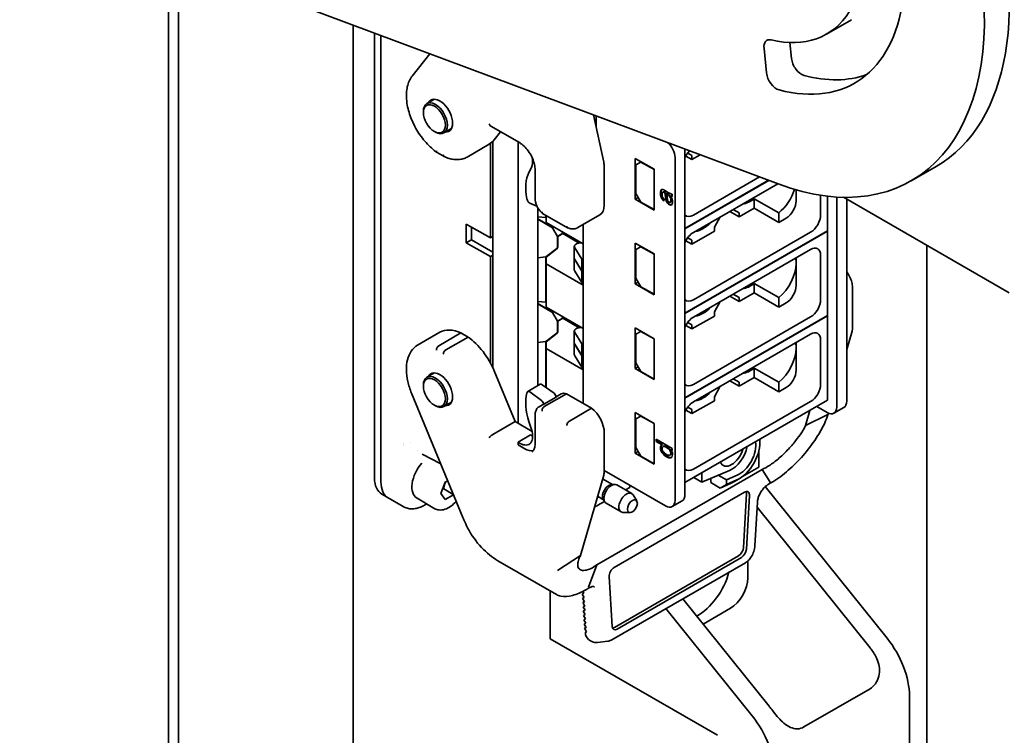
# Model space of a CAD drawing. Header units: millimetres. Extents: x 0 to 7128, y 0 to 5040.
# Tile 6 of 95: x 792 to 904, y 594 to 675. Entities that reach past the tile are written whole.
import ezdxf

# ---------------------------------------------------------------- set-up
doc = ezdxf.new("R2010")
doc.units = ezdxf.units.MM
doc.header["$LTSCALE"] = 12
doc.layers.add('Spigoli visibili(ISO)', color=7, linetype='Continuous', lineweight=35)

msp = doc.modelspace()

# ---------------------------------------------------------------- linework, layer by layer
at = {"layer": 'Spigoli visibili(ISO)'}
for p, q in [((877.995, 656.1367), (792.028, 688.2664)), ((808.8781, 681.9687), (808.8781, 342.812)), ((810.0095, 342.1588), (810.0095, 681.5459)), ((829.8085, 556.0635), (829.8085, 674.1461)), ((883.4834, 673.1227), (886.3119, 674.7557)), ((832.2466, 622.7974), (832.2466, 673.2349)), ((832.9763, 672.9622), (832.9763, 622.363)), ((879.3227, 672.1545), (879.5114, 670.346)), ((836.5017, 668.3346), (838.5147, 670.8922)), ((876.683, 668.713), (876.3922, 671.5003)), ((839.0361, 665.7355), (838.1823, 665.2425)), ((837.7847, 664.233), (837.7847, 664.3636)), ((857.0604, 663.9609), (858.2211, 658.6163)), ((857.3656, 662.5553), (857.3656, 663.8468)), ((839.0292, 662.0774), (839.1423, 662.0121)), ((840.9561, 662.4099), (840.1023, 661.917)), ((848.6721, 660.8165), (845.4181, 662.6952)), ((846.5337, 662.0511), (845.8058, 661.1263)), ((845.3931, 660.7316), (845.3931, 650.0259)), ((845.6618, 660.9618), (845.6618, 635.2762)), ((848.5426, 660.8913), (848.5426, 628.9828)), ((840.1317, 659.2389), (839.3368, 659.6979)), ((842.7343, 659.1873), (845.2477, 660.6384)), ((867.4348, 620.9081), (867.4348, 659.7995)), ((867.7392, 659.627), (868.2155, 659.3521)), ((861.778, 659.0353), (861.778, 654.3976)), ((863.9276, 657.7942), (861.778, 659.0353)), ((861.8798, 658.2906), (862.4455, 658.6172)), ((862.4738, 658.6336), (862.4455, 658.6172)), ((862.4455, 658.6172), (863.9276, 657.7615)), ((866.3035, 659.1463), (866.3035, 620.2549)), ((867.5306, 659.2902), (868.2155, 658.8948)), ((868.2155, 658.8948), (869.1585, 659.4393)), ((868.2155, 659.3521), (868.2155, 658.8948)), ((850.0393, 657.9832), (849.7517, 657.4345)), ((850.452, 654.4677), (850.452, 657.7336)), ((858.2869, 658.0382), (858.2869, 653.7306)), ((861.8798, 655.0573), (861.8798, 658.2906)), ((863.9276, 653.1565), (863.9276, 657.7942)), ((895.9119, 658.128), (893.0834, 656.495)), ((876.9019, 656.5452), (867.4348, 651.0793)), ((867.4348, 651.0467), (876.9363, 656.5323)), ((875.8889, 656.9238), (868.3852, 652.5915)), ((864.9728, 655.2297), (864.9162, 655.197)), ((865.1463, 655.3877), (865.4427, 655.2166)), ((865.1602, 655.1204), (865.2167, 655.153)), ((868.3852, 650.6319), (877.9493, 656.1537)), ((880.0383, 655.4635), (880.0383, 654.2245)), ((849.5192, 654.4526), (849.5358, 654.3716)), ((862.14, 654.6066), (861.778, 654.3976)), ((861.778, 654.3976), (863.9276, 653.1565)), ((862.4455, 654.0775), (861.8798, 655.0573)), ((863.9276, 653.2218), (862.4455, 654.0775)), ((865.0847, 654.4052), (865.0551, 654.1715)), ((865.3343, 655.0198), (865.3909, 655.0525)), ((865.4158, 654.9728), (865.3343, 655.0198)), ((865.3909, 655.0525), (865.4724, 655.0054)), ((865.8348, 654.0813), (865.7782, 654.0487)), ((865.8307, 654.7546), (865.8873, 654.7873)), ((865.9923, 654.9805), (865.9923, 654.7126)), ((875.2866, 654.464), (875.2866, 653.3753)), ((875.2866, 654.464), (878.0584, 652.8637)), ((882.8102, 652.6241), (882.8102, 654.8524)), ((883.6021, 654.7457), (883.6021, 650.8115)), ((884.6317, 630.8367), (884.6317, 654.655)), ((885.4123, 654.6241), (904.1961, 643.7792)), ((885.763, 631.4899), (885.763, 654.4216)), ((849.8467, 653.9534), (850.6604, 653.6103)), ((850.7488, 653.4407), (850.7488, 633.2594)), ((872.5147, 653.0161), (873.5895, 652.3955)), ((872.9107, 653.2447), (873.5895, 652.8528)), ((873.5895, 652.3955), (875.2866, 653.3753)), ((878.0584, 651.775), (875.2866, 653.3753)), ((878.0584, 652.8637), (878.0584, 651.775)), ((851.6664, 652.3249), (850.7488, 652.4183)), ((852.43, 651.2051), (850.7488, 652.1757)), ((850.7488, 652.1431), (852.43, 651.1724)), ((854.1324, 651.1556), (851.2946, 652.794)), ((851.6664, 652.5794), (851.6664, 652.3249)), ((851.6975, 652.3365), (851.6664, 652.3249)), ((851.6975, 652.5614), (851.6975, 651.7689)), ((851.6975, 651.7689), (855.8949, 649.3455)), ((855.2764, 651.1808), (857.7898, 652.6319)), ((870.7611, 651.2198), (871.4399, 652.3955)), ((873.5895, 652.8528), (873.5895, 652.3955)), ((878.0584, 651.775), (878.9069, 652.2649)), ((842.6473, 651.5759), (842.6473, 649.453)), ((842.6473, 651.5759), (845.3931, 650.0259)), ((843.2435, 649.7973), (843.2435, 651.2393)), ((852.43, 651.2051), (852.552, 651.2755)), ((852.43, 651.1724), (852.5803, 651.2592)), ((852.9957, 650.1926), (852.43, 651.1724)), ((853.4705, 650.7452), (853.5925, 650.5339)), ((855.8949, 651.5378), (855.8949, 631.2463)), ((883.6021, 650.8115), (867.4348, 641.4773)), ((867.4348, 641.4447), (883.6021, 650.7789)), ((868.2155, 649.2928), (870.7611, 650.7625)), ((881.6788, 650.6645), (868.3852, 642.9895)), ((870.7611, 650.7625), (870.7611, 651.2198)), ((883.5738, 650.7952), (883.6021, 650.7789)), ((883.6021, 650.7789), (883.6021, 641.2095)), ((842.6473, 649.453), (843.2435, 649.7973)), ((843.2435, 649.7973), (845.6618, 648.4011)), ((845.3931, 650.0259), (845.6618, 650.181)), ((853.5911, 650.5364), (852.9957, 650.1926)), ((852.9957, 649.0122), (852.9957, 650.1926)), ((853.5925, 650.5012), (853.0268, 650.1746)), ((853.0268, 650.1746), (853.0268, 648.9942)), ((855.4869, 649.4402), (853.5925, 650.5339)), ((853.6208, 650.5176), (853.5925, 650.5012)), ((853.5925, 650.5012), (855.44, 649.4346)), ((867.5306, 649.6882), (868.2155, 649.2928)), ((867.7392, 650.025), (868.2155, 649.7501)), ((868.2155, 649.7501), (868.2155, 649.2928)), ((842.6473, 649.453), (845.3931, 647.903)), ((851.6664, 647.8644), (852.9022, 648.8295)), ((852.9333, 648.8116), (851.6975, 647.8464)), ((854.888, 649.0304), (854.888, 647.724)), ((855.7498, 647.5901), (854.9314, 648.8882)), ((861.778, 649.4333), (861.778, 644.7956)), ((863.9276, 648.1922), (861.778, 649.4333)), ((861.8798, 648.6886), (862.4455, 649.0152)), ((861.8798, 645.4553), (861.8798, 648.6886)), ((862.4738, 649.0316), (862.4455, 649.0152)), ((862.4455, 649.0152), (863.9276, 648.1595)), ((868.3852, 641.0299), (881.6788, 648.705)), ((894.8623, 649.1681), (894.8623, 391.1486)), ((845.3931, 647.903), (845.6618, 648.0582)), ((845.3931, 647.903), (845.3931, 635.8167)), ((850.7488, 647.771), (851.6664, 647.8644)), ((851.6664, 647.8644), (851.6664, 642.7229)), ((851.6975, 647.8464), (851.6975, 647.078)), ((854.888, 646.385), (854.888, 647.6914)), ((855.7498, 646.2837), (854.9314, 647.5819)), ((854.9314, 647.5492), (855.7498, 646.251)), ((855.8949, 647.5063), (855.7498, 647.5901)), ((855.7498, 647.5901), (855.7498, 646.2837)), ((863.9276, 643.5545), (863.9276, 648.1922)), ((880.0383, 647.7578), (880.0383, 647.1373)), ((882.8102, 643.0221), (882.8102, 648.0518)), ((855.8949, 644.6547), (851.6975, 647.078)), ((851.6975, 647.078), (851.6975, 642.1669)), ((854.9314, 646.2428), (855.7498, 644.9446)), ((855.8949, 646.1999), (855.7498, 646.2837)), ((855.7498, 646.251), (855.8949, 646.1673)), ((855.7498, 646.251), (855.7498, 644.9446)), ((880.0383, 647.1373), (880.0383, 644.6225)), ((862.4455, 644.4755), (861.8798, 645.4553)), ((855.7498, 644.9446), (855.8949, 644.8609)), ((862.14, 645.0046), (861.778, 644.7956)), ((861.778, 644.7956), (863.9276, 643.5545)), ((863.9276, 643.6198), (862.4455, 644.4755)), ((875.2866, 644.862), (875.2866, 643.7733)), ((875.2866, 644.862), (878.0584, 643.2617)), ((886.4376, 639.9702), (886.4376, 644.2778)), ((851.6664, 642.7229), (850.7488, 642.8163)), ((872.5147, 643.4141), (873.5895, 642.7935)), ((872.9107, 643.6427), (873.5895, 643.2508)), ((873.5895, 642.7935), (875.2866, 643.7733)), ((873.5895, 643.2508), (873.5895, 642.7935)), ((878.0584, 642.173), (875.2866, 643.7733)), ((878.0584, 643.2617), (878.0584, 642.173)), ((852.43, 641.6031), (850.7488, 642.5737)), ((850.7488, 642.5411), (852.43, 641.5704)), ((851.6975, 642.7345), (851.6664, 642.7229)), ((851.6975, 642.1669), (855.8949, 639.7435)), ((870.7611, 641.6178), (871.4399, 642.7935)), ((878.0584, 642.173), (878.9069, 642.6629)), ((852.43, 641.6031), (852.552, 641.6735)), ((852.43, 641.5704), (852.5803, 641.6572)), ((852.9957, 640.5906), (852.43, 641.5704)), ((853.5911, 640.9344), (852.9957, 640.5906)), ((852.9957, 639.4102), (852.9957, 640.5906)), ((853.5925, 640.8992), (853.0268, 640.5726)), ((853.4705, 641.1432), (853.5925, 640.9319)), ((855.4869, 639.8382), (853.5925, 640.9319)), ((853.6208, 640.9156), (853.5925, 640.8992)), ((853.5925, 640.8992), (855.44, 639.8326)), ((883.6021, 641.2095), (867.4348, 631.8753)), ((867.4348, 631.8427), (883.6021, 641.1769)), ((868.2155, 639.6908), (870.7611, 641.1605)), ((881.6788, 641.0625), (868.3852, 633.3875)), ((870.7611, 641.1605), (870.7611, 641.6178)), ((883.5738, 641.1932), (883.6021, 641.1769)), ((883.6021, 641.1769), (883.6021, 631.6075)), ((853.0268, 640.5726), (853.0268, 639.3922)), ((861.778, 639.8313), (861.778, 635.1936)), ((863.9276, 638.5902), (861.778, 639.8313)), ((867.5306, 640.0862), (868.2155, 639.6908)), ((867.7392, 640.423), (868.2155, 640.1481)), ((868.2155, 640.1481), (868.2155, 639.6908)), ((837.1343, 637.8599), (839.6477, 639.311)), ((842.046, 639.242), (839.5326, 637.7908)), ((840.336, 637.327), (842.8494, 638.7781)), ((842.8494, 638.7781), (842.046, 639.242)), ((851.6664, 638.2624), (852.9022, 639.2275)), ((852.9333, 639.2096), (851.6975, 638.2444)), ((854.888, 639.4284), (854.888, 638.122)), ((855.7498, 637.9881), (854.9314, 639.2862)), ((861.8798, 639.0866), (862.4455, 639.4132)), ((861.8798, 635.8533), (861.8798, 639.0866)), ((862.4738, 639.4296), (862.4455, 639.4132)), ((862.4455, 639.4132), (863.9276, 638.5575)), ((863.9276, 633.9525), (863.9276, 638.5902)), ((868.3852, 631.4279), (881.6788, 639.103)), ((882.8102, 633.4201), (882.8102, 638.4498)), ((885.763, 637.3568), (886.367, 639.4403)), ((850.7488, 638.169), (851.6664, 638.2624)), ((851.6664, 638.2624), (851.6664, 633.1209)), ((851.6975, 638.2444), (851.6975, 637.476)), ((855.8949, 635.0527), (851.6975, 637.476)), ((851.6975, 637.476), (851.6975, 633.0513)), ((854.888, 636.783), (854.888, 638.0894)), ((855.7498, 636.6817), (854.9314, 637.9799)), ((854.9314, 637.9472), (855.7498, 636.649)), ((855.8949, 637.9043), (855.7498, 637.9881)), ((855.7498, 637.9881), (855.7498, 636.6817)), ((880.0383, 638.1558), (880.0383, 637.5353)), ((880.0383, 637.5353), (880.0383, 635.0205)), ((854.9314, 636.6408), (855.7498, 635.3426)), ((855.8949, 636.5979), (855.7498, 636.6817)), ((855.7498, 636.649), (855.8949, 636.5653)), ((855.7498, 636.649), (855.7498, 635.3426)), ((855.7498, 635.3426), (855.8949, 635.2589)), ((862.14, 635.4026), (861.778, 635.1936)), ((861.778, 635.1936), (863.9276, 633.9525)), ((862.4455, 634.8735), (861.8798, 635.8533)), ((875.2866, 635.26), (875.2866, 634.1713)), ((875.2866, 635.26), (878.0584, 633.6597)), ((839.0361, 634.7086), (838.1823, 634.2157)), ((845.8058, 634.9454), (848.1774, 629.1936)), ((863.9276, 634.0178), (862.4455, 634.8735)), ((872.9107, 634.0407), (873.5895, 633.6488)), ((873.5895, 633.1915), (875.2866, 634.1713)), ((878.0584, 632.571), (875.2866, 634.1713)), ((837.7847, 633.2061), (837.7847, 633.3367)), ((851.0217, 633.417), (849.6074, 632.6005)), ((851.2594, 633.3724), (852.5881, 632.3985)), ((851.6664, 633.1209), (851.5923, 633.1284)), ((851.6975, 633.1325), (851.6664, 633.1209)), ((870.7611, 632.0158), (871.4399, 633.1915)), ((872.5147, 633.8121), (873.5895, 633.1915)), ((873.5895, 633.6488), (873.5895, 633.1915)), ((878.0584, 633.6597), (878.0584, 632.571)), ((878.0584, 632.571), (878.9069, 633.0609)), ((836.4462, 632.408), (842.2574, 618.3144)), ((849.5177, 632.4349), (849.5343, 632.4967)), ((849.8452, 632.5559), (851.1739, 631.582)), ((852.832, 631.9639), (851.4178, 631.1474)), ((853.9999, 632.3404), (851.4865, 630.8892)), ((852.8302, 631.9826), (853.414, 632.3196)), ((856.8523, 630.6935), (853.9999, 632.3404)), ((870.7611, 631.5585), (870.7611, 632.0158)), ((839.0292, 631.0505), (839.1423, 630.9852)), ((840.9561, 631.3831), (840.1023, 630.8901)), ((850.9005, 630.8685), (851.2926, 631.0949)), ((854.3389, 629.2424), (856.8523, 630.6935)), ((883.6021, 631.6075), (867.4348, 622.2733)), ((867.7392, 630.821), (868.2155, 630.5461)), ((868.2155, 630.0888), (870.7611, 631.5585)), ((868.2155, 630.5461), (868.2155, 630.0888)), ((881.6788, 631.4605), (868.3852, 623.7855)), ((882.3859, 630.9053), (883.5682, 630.2227)), ((884.3202, 630.1482), (885.4516, 630.8014)), ((850.452, 629.9728), (850.452, 626.7068)), ((861.778, 630.2293), (861.778, 625.5916)), ((863.9276, 628.9882), (861.778, 630.2293)), ((861.8798, 629.4846), (862.4455, 629.8112)), ((861.8798, 626.2513), (861.8798, 629.4846)), ((862.4738, 629.8276), (862.4455, 629.8112)), ((862.4455, 629.8112), (863.9276, 628.9555)), ((867.5306, 630.4842), (868.2155, 630.0888)), ((881.1008, 628.745), (881.5947, 630.4485)), ((883.5412, 629.9446), (881.1008, 628.745)), ((883.653, 630.078), (883.62, 629.9701)), ((883.6538, 630.0809), (883.6784, 630.1657)), ((848.1774, 629.1936), (845.664, 627.7425)), ((848.1774, 629.1936), (850.1005, 628.0833)), ((850.0378, 628.3038), (849.7502, 629.1846)), ((863.9276, 624.3505), (863.9276, 628.9882)), ((849.9414, 627.6716), (848.5272, 626.8551)), ((849.9414, 627.6716), (850.1676, 627.5406)), ((858.2869, 627.9293), (858.2869, 623.6217)), ((835.5587, 626.4428), (835.5586, 626.4429)), ((848.5268, 626.5424), (848.5272, 626.8551)), ((848.5268, 626.5424), (849.2642, 626.1167)), ((848.5272, 626.8551), (848.7534, 626.7241)), ((862.4455, 625.2715), (861.8798, 626.2513)), ((864.1821, 626.9234), (864.1821, 627.179)), ((864.1821, 627.179), (865.9923, 626.1339)), ((864.1821, 626.9234), (864.2387, 626.9561)), ((864.8319, 626.5483), (864.1821, 626.9234)), ((864.2387, 627.1464), (864.2387, 626.9561)), ((864.2387, 626.9561), (864.8884, 626.581)), ((864.8319, 626.5483), (864.8884, 626.581)), ((864.9874, 626.3934), (864.9308, 626.3608)), ((865.9923, 626.1339), (865.9923, 625.8954)), ((875.9173, 626.7526), (875.9173, 627.1707)), ((839.753, 624.3882), (837.6525, 625.5111)), ((862.14, 625.8006), (861.778, 625.5916)), ((861.778, 625.5916), (863.9276, 624.3505)), ((863.9276, 624.4158), (862.4455, 625.2715)), ((865.7978, 625.4128), (865.7413, 625.3801)), ((865.827, 625.9909), (865.8836, 626.0235)), ((865.9923, 625.8954), (865.827, 625.9909)), ((865.8836, 626.0235), (865.9923, 625.9607)), ((875.8042, 624.0255), (875.8042, 625.8585)), ((873.9461, 622.9528), (875.8042, 624.0255)), ((858.2211, 623.1195), (855.5807, 614.0109)), ((876.1657, 623.7559), (857.4338, 612.941)), ((865.24, 619.6409), (858.2869, 623.6553)), ((868.4418, 622.8547), (869.3582, 622.3256)), ((872.4857, 623.6593), (869.3582, 622.3256)), ((869.3582, 622.3256), (869.3582, 623.3838)), ((870.3453, 622.2782), (870.3453, 622.7465)), ((871.2048, 623.1131), (872.1272, 622.5805)), ((872.1272, 622.5805), (873.3575, 623.1186)), ((876.1657, 623.7559), (877.1079, 622.3403)), ((839.7464, 621.0461), (840.2363, 622.3088)), ((840.2363, 622.3088), (840.5385, 622.4832)), ((859.2131, 622.0544), (858.0989, 622.6977)), ((859.1012, 622.0505), (859.4559, 622.0629)), ((861.3922, 621.0272), (859.6952, 622.007)), ((860.6807, 621.438), (861.2009, 621.728)), ((861.2009, 621.9729), (861.2009, 621.728)), ((861.2009, 621.8454), (861.3113, 621.9092)), ((870.3453, 622.2782), (871.4354, 621.6489)), ((872.6774, 622.2119), (871.4354, 621.6489)), ((871.4354, 621.6489), (872.1272, 622.0542)), ((872.1272, 622.0542), (872.1272, 622.5805)), ((872.1272, 622.0542), (873.303, 622.5684)), ((873.5838, 622.711), (873.0464, 622.4007)), ((890.3368, 604.6319), (876.5254, 621.8135)), ((876.8536, 622.0582), (877.0271, 622.1584)), ((833.6601, 620.6285), (833.075, 620.9663)), ((835.5018, 619.5521), (833.8048, 620.5319)), ((839.1, 619.3176), (837.0635, 620.4934)), ((840.2363, 620.3492), (839.7464, 621.0461)), ((840.0848, 621.5681), (841.1755, 620.9383)), ((841.1911, 620.9004), (840.2363, 620.3492)), ((858.2131, 620.3223), (857.5254, 620.7194)), ((874.1921, 621.1794), (859.4074, 612.6435)), ((861.9711, 620.1901), (861.5424, 620.879)), ((874.0655, 614.9155), (874.4216, 620.9998)), ((874.4004, 614.7221), (874.7564, 620.8064)), ((838.1605, 619.86), (837.9018, 619.7106)), ((857.5748, 619.7063), (858.3198, 620.1217)), ((858.1605, 620.4212), (858.3271, 620.1078)), ((860.1922, 618.9488), (858.4952, 619.9285)), ((867.1233, 620.2196), (865.992, 619.5665)), ((875.3528, 615.1021), (875.6422, 620.0476)), ((888.4277, 603.5296), (875.6087, 619.4766)), ((861.2067, 618.866), (860.3956, 618.8928)), ((855.5807, 614.0109), (852.9945, 612.3085)), ((859.4286, 605.8572), (873.5012, 613.982)), ((846.2329, 613.4174), (852.8732, 609.5836)), ((857.4338, 612.941), (856.4909, 610.4354)), ((859.1465, 604.4504), (874.2874, 613.192)), ((859.7635, 605.6639), (873.8361, 613.7887)), ((874.5684, 611.4628), (874.5684, 613.4009)), ((859.1991, 605.9457), (858.8431, 611.6189)), ((852.1531, 609.9993), (852.1531, 604.5634)), ((855.9778, 609.7507), (855.7839, 609.6388)), ((855.987, 609.7356), (855.7839, 609.6388)), ((855.7839, 609.6388), (856.0174, 609.2502)), ((855.8032, 610.0414), (855.8032, 610.0413)), ((855.8611, 609.945), (855.987, 609.7356)), ((856.5802, 610.3534), (856.408, 610.2539)), ((856.0083, 609.2654), (855.8144, 609.1534)), ((856.0174, 609.2502), (855.8144, 609.1534)), ((855.8144, 609.1534), (856.0479, 608.7648)), ((856.0388, 608.78), (855.8448, 608.668)), ((856.0479, 608.7648), (855.8448, 608.668)), ((855.8448, 608.668), (856.0783, 608.2794)), ((856.0692, 608.2946), (855.8753, 608.1826)), ((856.0783, 608.2794), (855.8753, 608.1826)), ((867.1852, 609.0916), (876.9725, 596.916)), ((855.8753, 608.1826), (856.1088, 607.7941)), ((856.0997, 607.8092), (855.9057, 607.6973)), ((856.1088, 607.7941), (855.9057, 607.6973)), ((855.9057, 607.6973), (856.1393, 607.3087)), ((856.1301, 607.3239), (855.9362, 607.2119)), ((856.1393, 607.3087), (855.9362, 607.2119)), ((855.9362, 607.2119), (856.1697, 606.8233)), ((875.0633, 595.8138), (865.276, 607.9893)), ((869.4789, 606.2382), (872.5885, 608.0335)), ((856.1606, 606.8385), (855.9667, 606.7265)), ((856.1697, 606.8233), (855.9667, 606.7265)), ((855.9667, 606.7265), (856.2002, 606.3379)), ((856.191, 606.3531), (855.9971, 606.2411)), ((856.2002, 606.3379), (855.9971, 606.2411)), ((855.9971, 606.2411), (856.2306, 605.8525)), ((856.2215, 605.8677), (856.0276, 605.7558)), ((856.2306, 605.8525), (856.0276, 605.7558)), ((856.0276, 605.7558), (856.2611, 605.3672)), ((856.1552, 605.3167), (856.2563, 605.3751)), ((856.2611, 605.3672), (856.1552, 605.3167)), ((856.1753, 604.9962), (856.1552, 605.3167)), ((852.1531, 604.5634), (871.1035, 593.6223)), ((858.7029, 604.3007), (857.5309, 604.1549)), ((880.9128, 594.5726), (888.4082, 598.9)), ((892.8824, 528.7529), (892.8824, 598.0711))]:
    msp.add_line(p, q, dxfattribs=at)
for centre, major_axis, ratio, start_param, end_param in [((875.9119, 692.769), (20, -34.641), 0.57735027, 0, 2.43663262), ((873.0834, 691.136), (20, -34.641), 0.57735027, 5.67232007, 8.71981793), ((873.0834, 691.136), (13.6, -23.5559), 0.57735027, 5.76167974, 6.92603891), ((873.0834, 691.136), (10.4, -18.0133), 0.57735027, 5.78131596, 6.57862517), ((877.5144, 671.0185), (-0.8, 1.3856), 0.57735027, 5.78131596, 7.196069), ((880.6336, 669.8642), (0.8, -1.3856), 0.57735027, 4.05447634, 5.76167974), ((877.8052, 668.2312), (-0.8, 1.3856), 0.57735027, 0.91288369, 2.62008709), ((875.9119, 692.769), (13.6, -23.5559), 0.57735027, 5.76167974, 6.17901069), ((839.1423, 663.5798), (-0.96, 1.6628), 0.57735027, 2.35619449, 7.06858347), ((839.6514, 663.8737), (1.02, -1.7667), 0.57735027, 5.93848413, 9.76947914), ((845.5072, 663.1056), (0.0855, -0.4439), 0.70261793, 4.95108573, 5.73648389), ((842.4477, 665.4881), (2.8, -4.8497), 0.57735027, 0, 0.2268928), ((865.24, 659.7603), (0.752, -1.3025), 0.57735027, 0.78539816, 2.12041692), ((866.3713, 660.4135), (0.752, -1.3025), 0.57735027, 0.78539816, 1.01401875), ((868.3852, 658.9275), (-0.8, -1.3856), 0.57735027, 4.31593496, 4.92427404), ((848.7568, 659.4118), (1, -1.7321), 0.57735028, 0.35039606, 1.10820257), ((856.5898, 659.018), (1.2, -2.0785), 0.57735027, 0.78539816, 1.06465084), ((853.3427, 653.4344), (-2.8, 4.8497), 0.57735028, 0.35039606, 1.04852776), ((866.5185, 655.6453), (-1.4807, -1.4116), 0.7382783, 5.6699068, 5.8965566), ((869.614, 648.3127), (-4.702, 6.8817), 0.08901113, 6.09995094, 6.28547462), ((869.6706, 648.3453), (4.702, -6.8817), 0.08901113, 2.95835828, 3.13483158), ((860.9249, 600.279), (-4.1278, -55.0281), 0.02733561, 2.98527106, 3.06121796), ((860.9815, 600.3116), (-4.1278, -55.0281), 0.02733561, 2.98527106, 3.06121796), ((877.6341, 655.3512), (1.7, 2.9445), 0.57735027, 4.10439042, 5.08879044), ((849.8089, 654.2989), (0.2, -0.3464), 0.57735028, 4.19012042, 5.63176238), ((866.462, 655.6126), (-1.4807, -1.4116), 0.7382783, 5.6699068, 5.8965566), ((888.1399, 684.6234), (-23.1546, -30.3751), 0.13194816, 6.18115364, 6.23868766), ((888.1965, 684.6561), (-23.1546, -30.3751), 0.13194816, 6.18115364, 6.23868766), ((869.2689, 655.7236), (3.9379, 1.5503), 0.44458522, 3.15831085, 3.28576901), ((869.3255, 655.7562), (-3.9379, -1.5503), 0.44458522, 0.0167182, 0.14417636), ((859.9002, 654.8204), (-5.8187, 0.2033), 0.18249177, 3.31497238, 3.47222774), ((867.8088, 707.1398), (-2.3013, -52.9072), 0.01787962, 6.17398727, 6.23254989), ((866.1874, 654.8374), (-0.5758, -0.755), 0.64275804, 5.85767347, 6.10544445), ((859.9568, 654.853), (5.8187, -0.2033), 0.18249177, 0.17337973, 0.33063509), ((866.5828, 657.8478), (-0.8718, -3.8128), 0.24990561, 6.07761641, 6.2063616), ((859.6859, 649.3271), (-5.9388, -5.491), 0.31185633, 3.01663455, 3.13367485), ((863.7406, 660.3884), (2.018, -6.3484), 0.12083387, 6.15146311, 6.32448692), ((859.7424, 649.3598), (-5.9388, -5.491), 0.31185633, 3.01663455, 3.13367485), ((864.5692, 657.0942), (1.5088, -2.3583), 0.21987488, 5.95538869, 6.14519383), ((863.7972, 660.421), (2.018, -6.3484), 0.12083387, 0.0264851, 0.04130161), ((865.7073, 656.3645), (0.3392, -1.3757), 0.46369953, 5.97208677, 6.20011902), ((864.6257, 657.1268), (-1.5088, 2.3583), 0.21987488, 2.81379604, 2.93038125), ((874.8623, 656.9516), (1.7, 2.9445), 0.57735027, 3.54901018, 4.10439042), ((878.9069, 653.5713), (-0.8, -1.3856), 0.57735027, 0.78539816, 2.35619449), ((856.5898, 654.7104), (1.2, -2.0785), 0.57735027, 0, 0.78539816), ((866.2664, 655.6595), (-0.4873, -1.9279), 0.50443623, 5.92749082, 6.14126287), ((866.3229, 655.6921), (-0.4873, -1.9279), 0.50443623, 5.92749082, 6.14126287), ((868.3852, 653.8979), (-0.8, -1.3856), 0.57735027, 6.07130025, 7.06858347), ((869.4883, 653.8489), (1.7, 2.9445), 0.57735027, 3.54901018, 4.30497145), ((881.6788, 651.9709), (0.8, 1.3856), 0.57735027, 3.92699082, 5.49778714), ((868.3852, 649.3255), (-0.8, -1.3856), 0.57735027, 3.92699082, 4.92427404), ((852.8826, 648.9468), (-0.08, -0.1386), 0.57735027, 0.95993109, 2.35619449), ((852.9137, 648.9289), (0.08, 0.1386), 0.57735027, 4.10152374, 5.49778714), ((855.608, 649.0304), (-0.72, 0), 0.57735027, 4.54033515, 6.63225116), ((881.6788, 647.3986), (0.8, 1.3856), 0.57735027, 5.49778714, 7.06858347), ((855.608, 647.6914), (-0.72, 0), 0.57735027, 6.24389149, 6.63225116), ((855.608, 647.724), (-0.72, 0), 0.57735027, 0, 0.34906585), ((877.6341, 645.7492), (1.7, 2.9445), 0.57735027, 5.49778714, 5.72322115), ((855.608, 646.385), (-0.72, 0), 0.57735027, 0, 0.34906585), ((877.6341, 645.7492), (1.7, 2.9445), 0.57735027, 4.10439042, 5.49778714), ((874.8623, 647.3496), (1.7, 2.9445), 0.57735027, 3.54901018, 4.10439042), ((878.9069, 643.9693), (-0.8, -1.3856), 0.57735027, 0.78539816, 2.35619449), ((868.3852, 644.2959), (-0.8, -1.3856), 0.57735027, 6.07130025, 7.06858347), ((881.6788, 642.3689), (0.8, 1.3856), 0.57735027, 3.92699082, 5.49778714), ((869.4883, 644.2469), (1.7, 2.9445), 0.57735027, 3.54901018, 4.30497145), ((868.3852, 639.7235), (-0.8, -1.3856), 0.57735027, 3.92699082, 4.92427404), ((842.4477, 634.4612), (-2.8, 4.8497), 0.57735027, 5.5994034, 6.28318531), ((855.608, 639.4284), (-0.72, 0), 0.57735027, 4.54033515, 6.63225116), ((842.4477, 634.4612), (2.8, -4.8497), 0.57735027, 1.34390352, 2.25457823), ((852.8826, 639.3448), (-0.08, -0.1386), 0.57735027, 0.95993109, 2.35619449), ((852.9137, 639.3269), (0.08, 0.1386), 0.57735027, 4.10152374, 5.49778714), ((881.6788, 637.7966), (0.8, 1.3856), 0.57735027, 5.49778714, 7.06858347), ((855.608, 638.0894), (-0.72, 0), 0.57735027, 6.24389149, 6.63225116), ((855.608, 638.122), (-0.72, 0), 0.57735027, 0, 0.34906585), ((877.6341, 636.1472), (1.7, 2.9445), 0.57735027, 4.10439042, 5.49778714), ((877.6341, 636.1472), (1.7, 2.9445), 0.57735027, 5.49778714, 5.72322115), ((855.608, 636.783), (-0.72, 0), 0.57735027, 0, 0.34906585), ((874.8623, 637.7476), (1.7, 2.9445), 0.57735027, 3.54901018, 4.10439042), ((878.9069, 634.3673), (-0.8, -1.3856), 0.57735027, 0.78539816, 2.35619449), ((839.1423, 632.5529), (0.96, -1.6628), 0.57735027, 5.49778714, 10.21017612), ((839.6514, 632.8468), (1.02, -1.7667), 0.57735027, 5.93848413, 9.76947914), ((851.2217, 633.0705), (-0.2, 0.3464), 0.57735021, 5.3638119, 6.28318531), ((868.3852, 634.6939), (-0.8, -1.3856), 0.57735027, 6.07130025, 7.06858347), ((881.6788, 632.7669), (0.8, 1.3856), 0.57735027, 3.92699082, 5.49778714), ((853.3412, 629.0381), (-2.8, 4.8497), 0.57735021, 0.52226856, 1.22040026), ((849.8074, 632.254), (-0.2, 0.3464), 0.57735021, 5.3638119, 6.80545387), ((852.5504, 632.0966), (0.2, -0.3464), 0.57735021, 0.87702972, 2.22221925), ((854.214, 630.934), (-0.8, 1.3856), 0.57735027, 5.68809904, 6.28318531), ((869.4883, 634.6449), (1.7, 2.9445), 0.57735027, 3.54901018, 4.30497145), ((851.1361, 631.2801), (0.2, -0.3464), 0.57735021, 0.87702945, 2.22221925), ((852.0926, 629.7092), (-0.8, 1.3856), 0.57735021, 6.13689091, 6.28318535), ((856.5898, 628.9091), (1.2, -2.0785), 0.57735027, 0.78539816, 2.20088382), ((868.3852, 630.1215), (-0.8, -1.3856), 0.57735027, 3.92699082, 4.92427404), ((883.5682, 631.4507), (0.752, -1.3025), 0.57735027, 5.49778714, 7.06858347), ((884.6996, 632.1039), (0.752, -1.3025), 0.57735027, 0, 0.78539816), ((883.2705, 630.195), (0.3825, -0.1169), 0.71892415, 6.28315886, 6.29361889), ((845.5072, 627.5064), (-0.3169, -0.2775), 0.23204472, 4.0058043, 5.57660063), ((848.7553, 628.3561), (1, -1.7321), 0.57735021, 5.49645693, 7.50358557), ((850.1695, 629.1725), (1, -1.7321), 0.57735021, 5.49645693, 5.49778698), ((835.4654, 624.6492), (1.2, 2.0785), 0.57735027, 0.75072109, 0.75083431), ((835.4654, 624.6492), (1.2, 2.0785), 0.57735027, 0.23220798, 0.23225562), ((849.2642, 628.0762), (1.2, -2.0785), 0.57735021, 5.49778719, 6.10284921), ((873.4062, 624.5605), (8.7385, -1.8347), 0.29259538, 3.20294805, 3.34257859), ((867.246, 621.6233), (2.4559, -4.9096), 0.1898015, 3.09918982, 3.25377453), ((873.4628, 624.5931), (-8.7385, 1.8347), 0.29259538, 0.0613554, 0.20098593), ((867.3026, 621.656), (2.4559, -4.9096), 0.1898015, 3.18424768, 3.25377453), ((872.724, 625.9018), (-1.3, -2.2517), 0.57735027, 0.65543903, 2.08200247), ((873.5838, 625.4054), (1.65, 2.8579), 0.57735027, 3.80635043, 5.65356797), ((873.5838, 625.4054), (1.33, 2.3036), 0.57735027, 3.80635043, 5.69147715), ((835.4654, 624.6492), (-1.2, -2.0785), 0.57735027, 2.4969367, 2.49696252), ((840.6261, 630.725), (-3.0444, -5.1742), 0.5747697, 0.02289199, 0.02351837), ((965.5214, 673.0327), (100.7681, 47.2224), 0.10304271, 3.13801339, 3.17619556), ((965.5779, 673.0654), (-100.7681, -47.2224), 0.10304271, 6.27960604, 6.31778821), ((881.4417, 629.6712), (-16.5749, -3.6645), 0.18672189, 0.070679, 0.20124594), ((812.371, 675.7274), (-53.4119, 50.3146), 0.04872154, 3.11918235, 3.1874567), ((857.3822, 626.924), (-8.4505, 1.4156), 0.23111459, 3.18029041, 3.34825412), ((857.4388, 626.9567), (8.4505, -1.4156), 0.23111459, 0.03869776, 0.20666147), ((812.4275, 675.7601), (53.4119, -50.3146), 0.04872154, 6.26855962, 6.32904935), ((857.3237, 633.3308), (8.6013, -8.1701), 0.15852292, 0.00822918, 0.14945326), ((872.724, 625.9018), (-0.97, -1.6801), 0.57735027, 5.86915094, 8.268016), ((838.4635, 622.9182), (-1.4, -2.4249), 0.57735027, 4.37939734, 6.28318531), ((835.075, 624.4304), (-2, -3.4641), 0.57735027, 5.49778714, 6.28318531), ((856.5898, 624.6015), (1.2, -2.0785), 0.57735027, 0.50614548, 0.78539816), ((868.3852, 625.0919), (-0.8, -1.3856), 0.57735027, 6.07130025, 7.06858347), ((835.8048, 623.996), (-2, -3.4641), 0.57735027, 5.49778714, 6.28318531), ((858.8005, 621.1379), (0.5, 0.866), 0.57735027, 0.34629093, 2.79530173), ((857.4022, 621.9452), (-0.5503, -0.9201), 0.58733688, 2.78203797, 2.8019789), ((859.0952, 620.9678), (0.6, 1.0392), 0.57735027, 0, 3.14159265), ((860.7922, 619.988), (-0.6, -1.0392), 0.57735027, 2.84252662, 6.58225134), ((866.3713, 621.5222), (0.752, -1.3025), 0.57735027, 0, 0.78539816), ((874.1921, 620.5262), (0.4, 0.6928), 0.57735027, 5.42797397, 7.06858347), ((873.8573, 620.7195), (0.4, 0.6928), 0.57735027, 5.42797397, 5.85132379), ((857.5748, 622.3191), (1.6426, 2.7466), 0.58733688, 3.76323396, 3.93602746), ((865.24, 620.869), (0.752, -1.3025), 0.57735027, 5.49778714, 7.06858347), ((842.6272, 618.4669), (-0.3698, -0.1525), 0.18367177, 0, 0.00163418), ((873.5012, 614.6352), (0.4, 0.6928), 0.57735027, 3.92699082, 5.42797397), ((873.8361, 614.4419), (0.4, 0.6928), 0.57735027, 3.92699082, 5.42797397), ((859.4074, 611.9903), (0.4, 0.6928), 0.57735027, 0.78539816, 2.42600766), ((868.8408, 611.5853), (-2.7, -4.6765), 0.57735027, 0.76453271, 1.99991928), ((872.5885, 610.3197), (1.4, 2.4249), 0.57735027, 3.92699082, 5.49778714), ((857.3039, 605.739), (0.6465, 1.6173), 0.5748749, 2.26071279, 2.32533117), ((857.2331, 605.7302), (0.227, -1.5839), 0.79601517, 5.1450873, 5.8693396), ((859.7635, 606.317), (-0.4, -0.6928), 0.57735027, 5.56760031, 7.06858347), ((859.4286, 606.5104), (-0.4, -0.6928), 0.57735027, 0.43186152, 0.78539816), ((887.7913, 601.0104), (-3.6, 6.2354), 0.57735027, 3.92699082, 4.97418837), ((885.8821, 599.9082), (-3.6, 6.2354), 0.57735027, 4.9513239, 4.97418837), ((874.4269, 593.2945), (3.6, -6.2354), 0.57735027, 1.80973125, 1.83259571), ((872.5178, 592.1923), (-3.6, 6.2354), 0.57735027, 3.92699082, 4.97418837)]:
    msp.add_ellipse(centre, major_axis=major_axis, ratio=ratio, start_param=start_param, end_param=end_param, dxfattribs=at)
for centre, major_axis in [((839.0292, 663.5144), (-0.88, 1.5242)), ((839.0292, 632.4876), (0.88, -1.5242)), ((861.471, 619.5961), (0.4, 0.6928))]:
    msp.add_ellipse(centre, major_axis=major_axis, ratio=0.57735027, dxfattribs=at)
for points, knots in [([(839.3283, 659.7033), (838.8947, 660.0053), (838.4749, 660.3821), (837.7016, 661.2435), (837.3479, 661.7274), (836.739, 662.7544), (836.4835, 663.297), (836.095, 664.3913), (835.9621, 664.9426), (835.8361, 666.0043), (835.8435, 666.5144), (836.0095, 667.438), (836.167, 667.8537), (836.4339, 668.2453), (836.4671, 668.2907), (836.5017, 668.3346)], [0.10282315, 0.10282315, 0.10282315, 0.10282315, 0.43499386, 0.43499386, 0.76530837, 0.76530837, 1.09457816, 1.09457816, 1.42466999, 1.42466999, 1.75670406, 1.75670406, 2.08491486, 2.08491486, 2.12930169, 2.12930169, 2.12930169, 2.12930169]), ([(850.452, 657.7336), (850.452, 657.9226), (850.4277, 658.1329), (850.3274, 658.5757), (850.2507, 658.8084), (850.0501, 659.2706), (849.9256, 659.4999), (849.6424, 659.9282), (849.4836, 660.127), (849.1515, 660.4714), (848.9784, 660.6175), (848.7628, 660.7621), (848.7172, 660.7905), (848.6721, 660.8165)], [1.57079633, 1.57079633, 1.57079633, 1.57079633, 1.86309123, 1.86309123, 2.16019169, 2.16019169, 2.46111156, 2.46111156, 2.76256349, 2.76256349, 3.06107361, 3.06107361, 3.14159265, 3.14159265, 3.14159265, 3.14159265]), ([(839.2644, 659.875), (839.2644, 659.8742), (839.2643, 659.8734), (839.2626, 659.8307), (839.2684, 659.7935), (839.2937, 659.734), (839.3126, 659.7118), (839.3368, 659.6979)], [-0.1573147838, -0.1573147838, -0.1573147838, -0.1573147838, -0.1569426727, -0.1569426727, -0.1370530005, -0.1370530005, -0.1178756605, -0.1178756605, -0.1178756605, -0.1178756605]), ([(840.0385, 659.428), (840.0385, 659.4272), (840.0385, 659.4264), (840.0408, 659.3813), (840.0505, 659.3419), (840.0832, 659.2778), (840.1057, 659.2535), (840.1368, 659.2361), (840.1403, 659.2343), (840.144, 659.2326)], [-0.0003721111, -0.0003721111, -0.0003721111, -0.0003721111, 0, 0, 0.0198896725, 0.0198896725, 0.0394387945, 0.0394387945, 0.0419122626, 0.0419122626, 0.0419122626, 0.0419122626]), ([(842.7343, 659.1873), (842.5886, 659.1031), (842.433, 659.0364), (842.1079, 658.9394), (841.9386, 658.9092), (841.5919, 658.8842), (841.4145, 658.8895), (841.0555, 658.9332), (840.8739, 658.9717), (840.5094, 659.0796), (840.3264, 659.1489), (840.144, 659.2326)], [5.497787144, 5.497787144, 5.497787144, 5.497787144, 5.634356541, 5.634356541, 5.770925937, 5.770925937, 5.907495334, 5.907495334, 6.044064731, 6.044064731, 6.180634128, 6.180634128, 6.180634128, 6.180634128]), ([(851.2806, 652.8036), (851.184, 652.882), (851.0932, 652.9714), (850.9258, 653.1671), (850.8493, 653.2734), (850.7136, 653.497), (850.6545, 653.6144), (850.5571, 653.8547), (850.5188, 653.9774), (850.4663, 654.2233), (850.452, 654.3464), (850.452, 654.4677)], [0.19933627, 0.19933627, 0.19933627, 0.19933627, 0.47362829, 0.47362829, 0.7479203, 0.7479203, 1.02221231, 1.02221231, 1.29650432, 1.29650432, 1.57079633, 1.57079633, 1.57079633, 1.57079633]), ([(851.2326, 652.9651), (851.2325, 652.9642), (851.2324, 652.9632), (851.2286, 652.9216), (851.2324, 652.8855), (851.2544, 652.8284), (851.2717, 652.8073), (851.2946, 652.794)], [-0.1575670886, -0.1575670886, -0.1575670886, -0.1575670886, -0.1571134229, -0.1571134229, -0.1370968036, -0.1370968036, -0.1179936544, -0.1179936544, -0.1179936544, -0.1179936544]), ([(854.0331, 651.3483), (854.0331, 651.3473), (854.0332, 651.3464), (854.0368, 651.3005), (854.0476, 651.2604), (854.0825, 651.1952), (854.1059, 651.1704), (854.1404, 651.1511), (854.1467, 651.1482), (854.1532, 651.1456)], [-0.0004203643, -0.0004203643, -0.0004203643, -0.0004203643, 0, 0, 0.0199456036, 0.0199456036, 0.0395167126, 0.0395167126, 0.0437384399, 0.0437384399, 0.0437384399, 0.0437384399]), ([(855.2764, 651.1808), (855.2095, 651.1422), (855.1384, 651.1109), (854.9915, 651.0641), (854.9158, 651.0485), (854.7627, 651.0322), (854.6855, 651.0315), (854.5316, 651.0433), (854.4548, 651.0558), (854.3028, 651.0923), (854.2275, 651.1164), (854.1532, 651.1456)], [5.497787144, 5.497787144, 5.497787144, 5.497787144, 5.623189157, 5.623189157, 5.748591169, 5.748591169, 5.873993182, 5.873993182, 5.999395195, 5.999395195, 6.124797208, 6.124797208, 6.124797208, 6.124797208]), ([(886.4376, 644.2778), (886.4376, 644.464), (886.415, 644.6564), (886.3299, 645.0444), (886.2674, 645.24), (886.1078, 645.6231), (886.0108, 645.8107), (885.8562, 646.0579), (885.8106, 646.1259), (885.763, 646.192)], [1.570796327, 1.570796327, 1.570796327, 1.570796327, 1.852964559, 1.852964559, 2.13513279, 2.13513279, 2.417301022, 2.417301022, 2.527570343, 2.527570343, 2.527570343, 2.527570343]), ([(886.367, 639.4403), (886.3767, 639.4738), (886.3854, 639.5077), (886.4006, 639.5763), (886.4072, 639.611), (886.4184, 639.6811), (886.423, 639.7165), (886.4304, 639.788), (886.4331, 639.8241), (886.4367, 639.8967), (886.4376, 639.9333), (886.4376, 639.9702)], [1.291543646, 1.291543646, 1.291543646, 1.291543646, 1.347394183, 1.347394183, 1.403244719, 1.403244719, 1.459095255, 1.459095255, 1.514945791, 1.514945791, 1.570796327, 1.570796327, 1.570796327, 1.570796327]), ([(837.1343, 637.8599), (836.8476, 637.6943), (836.601, 637.4613), (836.214, 636.898), (836.0724, 636.5686), (835.891, 635.8454), (835.8507, 635.4511), (835.8656, 634.6218), (835.9208, 634.1865), (836.1198, 633.3012), (836.2635, 632.8512), (836.4462, 632.408)], [3.92699082, 3.92699082, 3.92699082, 3.92699082, 4.19577152, 4.19577152, 4.46455223, 4.46455223, 4.73333293, 4.73333293, 5.00211364, 5.00211364, 5.27089434, 5.27089434, 5.27089434, 5.27089434]), ([(839.5326, 637.7908), (839.4958, 637.7696), (839.4597, 637.7401), (839.3931, 637.6677), (839.3631, 637.6256), (839.3133, 637.5341), (839.294, 637.4856), (839.2684, 637.3878), (839.2626, 637.3395), (839.2643, 637.2941), (839.2644, 637.2933), (839.2644, 637.2925)], [0.0784713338, 0.0784713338, 0.0784713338, 0.0784713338, 0.097981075, 0.097981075, 0.1175038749, 0.1175038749, 0.1370529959, 0.1370529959, 0.1569426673, 0.1569426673, 0.1573147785, 0.1573147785, 0.1573147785, 0.1573147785]), ([(840.336, 637.327), (840.2992, 637.3058), (840.2624, 637.2767), (840.1929, 637.2059), (840.1608, 637.165), (840.1057, 637.0766), (840.0832, 637.03), (840.0505, 636.9363), (840.0408, 636.8902), (840.0385, 636.8471), (840.0385, 636.8464), (840.0385, 636.8456)], [-0.0784713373, -0.0784713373, -0.0784713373, -0.0784713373, -0.0589615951, -0.0589615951, -0.0394387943, -0.0394387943, -0.0198896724, -0.0198896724, 0, 0, 0.0003721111, 0.0003721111, 0.0003721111, 0.0003721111]), ([(850.9005, 630.8685), (850.8377, 630.8322), (850.78, 630.7873), (850.6791, 630.6852), (850.636, 630.6282), (850.5646, 630.5077), (850.5363, 630.4442), (850.4925, 630.3137), (850.4769, 630.2468), (850.4567, 630.1111), (850.452, 630.0422), (850.452, 629.9728)], [3.926990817, 3.926990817, 3.926990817, 3.926990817, 4.08407045, 4.08407045, 4.241150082, 4.241150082, 4.398229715, 4.398229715, 4.555309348, 4.555309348, 4.71238898, 4.71238898, 4.71238898, 4.71238898]), ([(851.4865, 630.8892), (851.4498, 630.8681), (851.4142, 630.8385), (851.3489, 630.7657), (851.32, 630.7231), (851.2726, 630.6305), (851.2547, 630.5812), (851.2324, 630.4813), (851.2286, 630.4316), (851.2324, 630.3847), (851.2325, 630.3836), (851.2326, 630.3826)], [0.0785567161, 0.0785567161, 0.0785567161, 0.0785567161, 0.0980107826, 0.0980107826, 0.1175077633, 0.1175077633, 0.1370968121, 0.1370968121, 0.1571134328, 0.1571134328, 0.1575670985, 0.1575670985, 0.1575670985, 0.1575670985]), ([(883.62, 629.9701), (883.4383, 629.3761), (883.1466, 628.7254), (882.3964, 627.4033), (881.929, 626.7128), (880.9122, 625.4219), (880.353, 624.8034), (879.2216, 623.7122), (878.6367, 623.22), (877.7702, 622.6006), (877.474, 622.4091), (877.1798, 622.2442)], [0, 0, 0, 0, 0.32471065, 0.32471065, 0.6467245, 0.6467245, 0.95065795, 0.95065795, 1.24171227, 1.24171227, 1.39295059, 1.39295059, 1.39295059, 1.39295059]), ([(854.3389, 629.2424), (854.3022, 629.2212), (854.2653, 629.1922), (854.1951, 629.1221), (854.1625, 629.0816), (854.1059, 628.9941), (854.0825, 628.948), (854.0476, 628.8555), (854.0368, 628.81), (854.0332, 628.7675), (854.0331, 628.7667), (854.0331, 628.7658)], [-0.0785061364, -0.0785061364, -0.0785061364, -0.0785061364, -0.0590262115, -0.0590262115, -0.0395167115, -0.0395167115, -0.0199456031, -0.0199456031, 0, 0, 0.0004203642, 0.0004203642, 0.0004203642, 0.0004203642]), ([(881.1008, 628.745), (881.0391, 628.6012), (880.9644, 628.4544), (880.8049, 628.1789), (880.7237, 628.0507), (880.4447, 627.6343), (880.2233, 627.3343), (879.6921, 626.6626), (879.3765, 626.2937), (878.7039, 625.5885), (878.3536, 625.2558), (877.6681, 624.6791), (877.3409, 624.4327), (876.7283, 624.0374), (876.4472, 623.8813), (876.1657, 623.7559)], [-0.987336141, -0.987336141, -0.987336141, -0.987336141, -0.898598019, -0.898598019, -0.823893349, -0.823893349, -0.660624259, -0.660624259, -0.4715118, -0.4715118, -0.291257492, -0.291257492, -0.13332561, -0.13332561, 0, 0, 0, 0]), ([(850.452, 626.7068), (850.452, 626.6052), (850.4451, 626.5098), (850.4189, 626.3345), (850.3998, 626.2546), (850.3521, 626.1126), (850.3236, 626.0505), (850.2605, 625.944), (850.226, 625.8995), (850.1527, 625.8254), (850.114, 625.7956), (850.0721, 625.7714)], [4.71238898, 4.71238898, 4.71238898, 4.71238898, 4.869468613, 4.869468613, 5.026548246, 5.026548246, 5.183627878, 5.183627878, 5.340707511, 5.340707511, 5.497787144, 5.497787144, 5.497787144, 5.497787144]), ([(875.6422, 620.0476), (875.6496, 620.1753), (875.6727, 620.3164), (875.7522, 620.6129), (875.8093, 620.7686), (875.9538, 621.0761), (876.0415, 621.2279), (876.2374, 621.5087), (876.3456, 621.6378), (876.5676, 621.8579), (876.6812, 621.9495), (876.8117, 622.0333), (876.8328, 622.0462), (876.8536, 622.0582)], [1.6406095, 1.6406095, 1.6406095, 1.6406095, 1.92169783, 1.92169783, 2.2103561, 2.2103561, 2.50366541, 2.50366541, 2.79696122, 2.79696122, 3.08547142, 3.08547142, 3.14159265, 3.14159265, 3.14159265, 3.14159265]), ([(835.5018, 619.5521), (835.6484, 619.4675), (835.8066, 619.4032), (836.1321, 619.318), (836.2993, 619.297), (836.6322, 619.2933), (836.7981, 619.3105), (837.1242, 619.3764), (837.2845, 619.4251), (837.5983, 619.5489), (837.7519, 619.6241), (837.9018, 619.7106)], [5.497787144, 5.497787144, 5.497787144, 5.497787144, 5.654866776, 5.654866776, 5.811946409, 5.811946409, 5.969026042, 5.969026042, 6.126105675, 6.126105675, 6.283185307, 6.283185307, 6.283185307, 6.283185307]), ([(841.5019, 620.1469), (841.3184, 619.9388), (841.1193, 619.755), (840.6921, 619.4449), (840.463, 619.3223), (840.0066, 619.172), (839.7782, 619.1419), (839.3965, 619.1866), (839.2398, 619.2369), (839.1, 619.3176)], [2.69216991, 2.69216991, 2.69216991, 2.69216991, 3.01376072, 3.01376072, 3.35332121, 3.35332121, 3.68315444, 3.68315444, 3.92699082, 3.92699082, 3.92699082, 3.92699082]), ([(846.2341, 613.4166), (845.5657, 613.8024), (844.9378, 614.3186), (843.7697, 615.567), (843.2323, 616.3288), (842.6444, 617.4377), (842.5031, 617.7346), (842.3745, 618.0379)], [0, 0, 0, 0, 0.326578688, 0.326578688, 0.683284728, 0.683284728, 0.808556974, 0.808556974, 0.808556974, 0.808556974]), ([(875.3528, 615.1021), (875.3407, 614.896), (875.2976, 614.6782), (875.1598, 614.2604), (875.0647, 614.0541), (874.8465, 613.7043), (874.7261, 613.551), (874.4982, 613.3335), (874.3949, 613.2541), (874.2874, 613.192)], [0, 0, 0, 0, 0.087012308, 0.087012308, 0.169906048, 0.169906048, 0.24173655, 0.24173655, 0.293738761, 0.293738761, 0.293738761, 0.293738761]), ([(857.4338, 612.941), (857.2166, 612.7785), (857.0012, 612.648), (856.5535, 612.4311), (856.3286, 612.3587), (855.905, 612.2951), (855.7178, 612.3175), (855.4284, 612.4673), (855.3327, 612.5987), (855.2631, 612.9235), (855.276, 613.1031), (855.3513, 613.4019), (855.3828, 613.5014), (855.4655, 613.7326), (855.519, 613.8671), (855.5807, 614.0109)], [0, 0, 0, 0, 0.13332561, 0.13332561, 0.291257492, 0.291257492, 0.4715118, 0.4715118, 0.660624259, 0.660624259, 0.823893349, 0.823893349, 0.898598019, 0.898598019, 0.987336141, 0.987336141, 0.987336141, 0.987336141]), ([(857.1802, 610.4524), (857.1593, 610.4645), (857.1367, 610.4739), (857.0838, 610.4878), (857.0534, 610.4921), (856.9824, 610.4929), (856.9418, 610.4892), (856.8513, 610.4709), (856.8014, 610.4563), (856.6951, 610.4143), (856.6386, 610.387), (856.5802, 610.3534)], [2.35619449, 2.35619449, 2.35619449, 2.35619449, 2.513274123, 2.513274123, 2.670353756, 2.670353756, 2.827433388, 2.827433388, 2.984513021, 2.984513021, 3.141592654, 3.141592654, 3.141592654, 3.141592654]), ([(856.2582, 610.1651), (855.7175, 609.8436), (855.1804, 609.6134), (854.2071, 609.3501), (853.7531, 609.3156), (853.1837, 609.4381), (853.0202, 609.4988), (852.8725, 609.584)], [0, 0, 0, 0, 0.285910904, 0.285910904, 0.57464405, 0.57464405, 0.700699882, 0.700699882, 0.700699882, 0.700699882]), ([(856.934, 604.2073), (857.0877, 604.1491), (857.2821, 604.1306), (857.4976, 604.151), (857.5142, 604.1528), (857.5309, 604.1549)], [-0.1481318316, -0.1481318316, -0.1481318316, -0.1481318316, -0.0740659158, -0.0740659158, -0.0678857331, -0.0678857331, -0.0678857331, -0.0678857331]), ([(859.1465, 604.4504), (859.0257, 604.3807), (858.8975, 604.3318), (858.7531, 604.3069), (858.7379, 604.3047), (858.7226, 604.3028)], [0, 0, 0, 0, 0.0584329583, 0.0584329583, 0.0653153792, 0.0653153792, 0.0653153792, 0.0653153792]), ([(888.4082, 598.9), (888.6334, 599.0301), (888.8524, 599.2281), (889.2016, 599.7228), (889.3309, 600.0196), (889.4689, 600.5958), (889.4913, 600.9476), (889.4394, 601.5141), (889.374, 601.8067), (889.1726, 602.3691), (889.0372, 602.6389), (888.7851, 603.0548), (888.6615, 603.2315), (888.5278, 603.4033)], [0, 0, 0, 0, 0.119471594, 0.119471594, 0.238943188, 0.238943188, 0.352069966, 0.352069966, 0.456398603, 0.456398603, 0.56072724, 0.56072724, 0.641326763, 0.641326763, 0.641326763, 0.641326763]), ([(877.0727, 596.7897), (877.2066, 596.6181), (877.34, 596.4471), (877.6466, 596.0626), (877.8401, 595.8263), (878.2421, 595.3797), (878.4514, 595.1702), (878.8702, 594.8155), (879.1408, 594.6329), (879.6232, 594.4149), (879.895, 594.3496), (880.4268, 594.3636), (880.6876, 594.4425), (880.9128, 594.5726)], [3.799367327, 3.799367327, 3.799367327, 3.799367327, 3.879966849, 3.879966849, 3.984295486, 3.984295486, 4.088624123, 4.088624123, 4.201750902, 4.201750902, 4.321222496, 4.321222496, 4.440694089, 4.440694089, 4.440694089, 4.440694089])]:
    msp.add_open_spline(points, degree=3, knots=knots, dxfattribs=at)
for points in [[(864.6512, 655.0875), (864.6512, 655.2169), (864.6647, 655.3139), (864.6911, 655.38)], [(864.6911, 655.38), (864.7175, 655.4455), (864.7503, 655.4859), (864.7902, 655.5008)], [(864.7476, 655.4126), (864.7212, 655.3466), (864.7078, 655.2495), (864.7078, 655.1201)], [(864.804, 655.5051), (864.7827, 655.4839), (864.7639, 655.453), (864.7476, 655.4126)], [(864.7902, 655.5008), (864.8305, 655.5155), (864.8805, 655.5134), (864.9416, 655.4931)], [(864.9106, 655.1934), (864.8606, 655.1565), (864.8356, 655.0736), (864.8356, 654.9442)], [(864.9416, 655.4931), (864.9796, 655.4797), (865.0476, 655.4447), (865.1463, 655.3877)], [(865.1602, 655.1204), (865.1296, 655.1391), (865.1102, 655.1508), (865.1023, 655.1554)], [(865.1589, 655.1881), (865.1667, 655.1835), (865.1862, 655.1717), (865.2167, 655.153)], [(865.4427, 655.2166), (865.6497, 655.0971), (865.7802, 655.0271), (865.8349, 655.0067)], [(865.0551, 654.1715), (864.962, 654.2482), (864.887, 654.329), (864.83, 654.4143)], [(864.8356, 654.9442), (864.8356, 654.8233), (864.8536, 654.7241), (864.8902, 654.6453)], [(864.8866, 654.4469), (864.9335, 654.3766), (864.9928, 654.3093), (865.0644, 654.2449)], [(864.8902, 654.6453), (864.9268, 654.5664), (864.9916, 654.4867), (865.0847, 654.4052)], [(865.2699, 654.371), (865.2584, 654.4284), (865.2472, 654.5108), (865.2366, 654.6185)], [(865.3431, 654.1442), (865.3107, 654.2175), (865.2866, 654.2929), (865.2699, 654.371)], [(865.2932, 654.6512), (865.3038, 654.5434), (865.3149, 654.4611), (865.3265, 654.4036)], [(865.3265, 654.4036), (865.3432, 654.3255), (865.3672, 654.2501), (865.3997, 654.1769)], [(865.3343, 655.0198), (865.3672, 654.9078), (865.395, 654.7517), (865.4181, 654.5522)], [(865.7886, 654.0555), (865.8284, 654.0843), (865.8479, 654.1485), (865.8479, 654.2485)], [(865.8479, 654.2485), (865.8479, 654.3474), (865.8293, 654.4458), (865.7918, 654.5445)], [(865.8307, 654.7546), (865.9006, 654.6191), (865.9502, 654.499), (865.9789, 654.3948)], [(865.9044, 654.2812), (865.9044, 654.1812), (865.885, 654.117), (865.8452, 654.0881)], [(865.8484, 654.5771), (865.8859, 654.4785), (865.9044, 654.3801), (865.9044, 654.2812)], [(866.022, 654.0865), (866.022, 653.9202), (865.9868, 653.8127), (865.9164, 653.764)], [(865.9789, 654.3948), (866.0076, 654.2899), (866.022, 654.1875), (866.022, 654.0865)], [(865.9164, 653.764), (865.846, 653.7154), (865.7562, 653.7223), (865.6464, 653.7857)], [(865.703, 653.8184), (865.7917, 653.7671), (865.8674, 653.7528), (865.9304, 653.7749)], [(864.6512, 626.235), (864.6512, 626.3264), (864.6679, 626.3981), (864.7013, 626.4499)], [(864.7578, 626.4826), (864.7245, 626.4307), (864.7078, 626.3591), (864.7078, 626.2676)], [(864.9615, 626.3751), (864.8772, 626.344), (864.8356, 626.2697), (864.8356, 626.1526)], [(864.8356, 626.1526), (864.8356, 626.0387), (864.8758, 625.9203), (864.9564, 625.7973)], [(865.3565, 626.2668), (865.1768, 626.3705), (865.0453, 626.4069), (864.9615, 626.3751)], [(864.9874, 626.3934), (864.9969, 626.3989), (865.0071, 626.4037), (865.0181, 626.4077)], [(865.0181, 626.4077), (865.1019, 626.4395), (865.2334, 626.4032), (865.4131, 626.2994)], [(865.72, 625.9393), (865.6409, 626.0636), (865.5195, 626.1727), (865.3565, 626.2668)], [(865.4131, 626.2994), (865.5761, 626.2053), (865.6974, 626.0962), (865.7766, 625.9719)], [(865.338, 625.1984), (865.2069, 625.2741), (865.0884, 625.3676), (864.9819, 625.4794)], [(865.0385, 625.5121), (865.145, 625.4003), (865.2635, 625.3067), (865.3946, 625.2311)], [(865.338, 625.462), (865.5061, 625.365), (865.6316, 625.3332), (865.7145, 625.3671)], [(865.6941, 625.0762), (865.5908, 625.0802), (865.4723, 625.1209), (865.338, 625.1984)], [(865.3946, 625.2311), (865.5289, 625.1535), (865.6474, 625.1129), (865.7507, 625.1089)], [(865.9354, 625.1722), (865.878, 625.1038), (865.7974, 625.0722), (865.6941, 625.0762)], [(865.7507, 625.1089), (865.8043, 625.1068), (865.8518, 625.1143), (865.8931, 625.1316)], [(865.827, 625.9909), (865.9571, 625.82), (866.022, 625.6414), (866.022, 625.4548)], [(877.1798, 622.2442), (877.1284, 622.2154), (877.0772, 622.1866), (877.026, 622.1577)], [(842.3745, 618.0379), (842.3355, 618.1299), (842.2966, 618.2218), (842.2577, 618.3138)], [(856.408, 610.2539), (856.358, 610.2243), (856.3081, 610.1947), (856.2582, 610.1651)]]:
    msp.add_open_spline(points, degree=3, dxfattribs=at)
for points, weights in [([(840.0848, 621.5681), (840.149, 622.0103), (840.2951, 622.3427)], [1, 1.09062147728, 1.07507328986]), ([(873.0464, 622.4007), (872.8731, 622.3006), (872.6774, 622.2119)], [3.70147783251, 3.70147783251, 3.68797717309]), ([(839.9283, 621.515), (840.0024, 621.5418), (840.0848, 621.5681)], [1.03148954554, 1.01779072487, 1])]:
    msp.add_rational_spline(points, weights, degree=2, dxfattribs=at)

doc.saveas('drawing.dxf')
